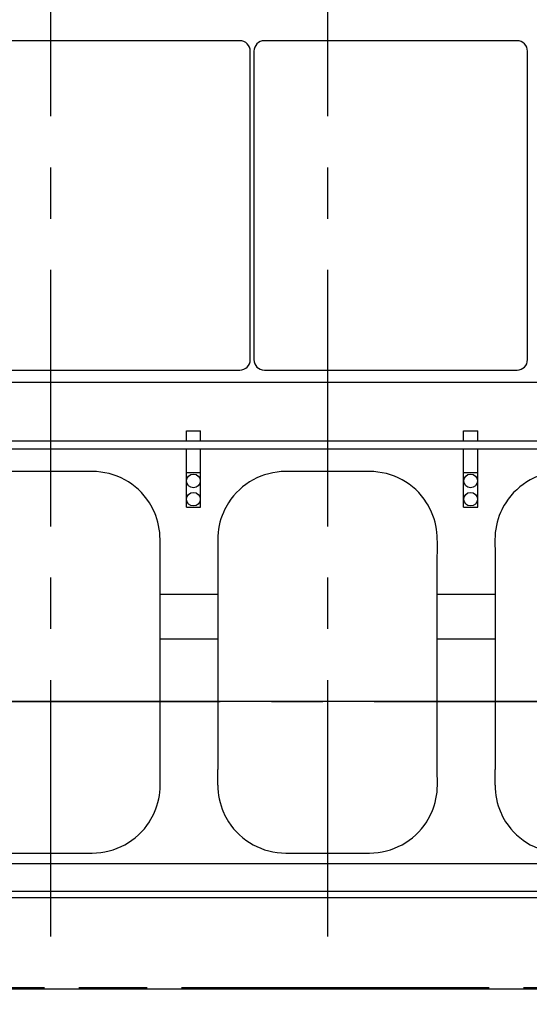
# Model space of a CAD drawing. Header units: millimetres. Extents: x 0 to 1189, y 0 to 841.
# Tile 5 of 103: x 267 to 315, y 151 to 245. Entities that reach past the tile are written whole.
import ezdxf
from ezdxf.enums import TextEntityAlignment as Align

# ---------------------------------------------------------------- set-up
doc = ezdxf.new("R2010")
doc.units = ezdxf.units.MM
doc.header["$LTSCALE"] = 65.395
doc.linetypes.add('CENTER', pattern=[0.6, 0.375, -0.075, 0.075, -0.075])
doc.linetypes.add('PHANTOM', pattern=[0.8, 0.45, -0.05, 0.1, -0.05, 0.1, -0.05])
doc.layers.get('0').update_dxf_attribs({"linetype": 'CONTINUOUS'})
for name, color, linetype in [('1907_210700_40_SIMPLE1_T2_X_PBL570', 7, 'CONTINUOUS'), ('1907_210700_40_SIMPLE1_T2_X_PBL602', 7, 'CONTINUOUS'), ('1907_210700_40_SIMPLE1_X_ABL569', 7, 'CONTINUOUS'), ('1907_210700_40_SIMPLE1_X_ABL601', 7, 'CONTINUOUS'), ('1907_734000_04_SIMPLE1_C_ABL467', 7, 'CONTINUOUS'), ('1907_734000_04_SIMPLE1_T1_C_PBL468', 7, 'CONTINUOUS'), ('1937_111000_09_SIMPLE1_D_ABL469', 7, 'CONTINUOUS'), ('1937_111000_09_SIMPLE1_T1_D_PBL470', 7, 'CONTINUOUS'), ('1937_111200_09_SIMPLE1_B_ABL473', 7, 'CONTINUOUS'), ('1937_111200_09_SIMPLE1_T12_B_PBL537', 7, 'CONTINUOUS'), ('1937_111200_09_SIMPLE1_T12_B_PBL538', 7, 'CONTINUOUS'), ('1937_111200_09_SIMPLE1_T12_B_PBL539', 7, 'CONTINUOUS'), ('1937_111200_09_SIMPLE1_T7_B_PBL568', 7, 'CONTINUOUS'), ('1937_111200_09_SIMPLE1_T7_B_PBL593', 7, 'CONTINUOUS'), ('32007_040000_TLKGS_KS_V_ABL454', 7, 'CONTINUOUS'), ('32007_041000_TLKGS_KS_V_ABL455', 7, 'CONTINUOUS'), ('32067_000000_TLKGS_MARKETING_ABL449', 7, 'CONTINUOUS'), ('32067_030000_TLKGS_V_ABL450', 7, 'CONTINUOUS'), ('32067_100000_TLKGS_V_ABL451', 7, 'CONTINUOUS'), ('32067_152000_01_SIMPLE1_T1_X_PBL453', 7, 'CONTINUOUS'), ('32067_152000_01_SIMPLE1_X_ABL452', 7, 'CONTINUOUS'), ('32067_200000_TLKGS_V_ABL494', 7, 'CONTINUOUS'), ('32067_300000_TLKGS_V_ABL484', 7, 'CONTINUOUS'), ('32067_390200_01_SIMPLE1_T1_X_PBL504', 7, 'CONTINUOUS'), ('32067_390200_01_SIMPLE1_X_ABL503', 7, 'CONTINUOUS'), ('right_6_VBL448', 7, 'CONTINUOUS')]:
    doc.layers.add(name, color=color, linetype=linetype)
doc.styles.get("Standard").update_dxf_attribs({"font": 'txt', "width": 0.6})
doc.dimstyles.new('DIMSTYLE_1', dxfattribs={"dimtxt": 3.5, "dimasz": 3.5, "dimexe": 1.8, "dimexo": 0, "dimgap": 0.875, "dimtad": 1, "dimlfac": 20, "dimdsep": 46, "dimtxsty": 'Standard', "dimblk": '_FILLED', "dimblk1": '_FILLED', "dimblk2": '_FILLED', "dimcen": 0.09, "dimadec": 0, "dimazin": 0, "dimtp": 2, "dimtm": 2, "dimtfac": 1, "dimtofl": 0, "dimtmove": 0, "dimatfit": 3, "dimldrblk": '_FILLED', "dimfxl": 1, "dimtolj": 1, "dimarcsym": 0})

# ---------------------------------------------------------------- blocks, each defined once
blk = doc.blocks.new('_FILLED')
at = {"color": 0, "linetype": 'ByBlock'}
blk.add_solid([(0, 0), (-1, 0.167), (-1, -0.167)], dxfattribs=at)
blk = doc.blocks.new('*D7')
at = {"color": 2, "linetype": 'Continuous'}
for p, q in [((399.2, 163.276), (399.2, 98.574)), ((190, 122.65), (190, 98.574)), ((190, 100.374), (294.6, 100.374)), ((399.2, 100.374), (294.6, 100.374))]:
    blk.add_line(p, q, dxfattribs=at)
at = {"color": 2, "linetype": 'Continuous', "xscale": 3.5, "yscale": 3.5, "zscale": 3.5, "rotation": 180}
blk.add_blockref('_FILLED', (190, 100.374), dxfattribs=at)
at = {"color": 2, "linetype": 'Continuous', "xscale": 3.5, "yscale": 3.5, "zscale": 3.5}
blk.add_blockref('_FILLED', (399.2, 100.374), dxfattribs=at)
at = {"color": 2, "linetype": 'Continuous', "width": 0.636905}
blk.add_text('4184', height=3.5, dxfattribs=at).set_placement((294.6, 101.249), align=Align.CENTER)
blk = doc.blocks.new('*D15')
at = {"color": 2, "linetype": 'Continuous'}
for p, q in [((206.912, 350.224), (105.6, 350.224)), ((107.4, 350.224), (107.4, 265.099)), ((107.4, 179.974), (107.4, 265.099)), ((391.024, 179.974), (105.6, 179.974))]:
    blk.add_line(p, q, dxfattribs=at)
at = {"color": 2, "linetype": 'Continuous', "xscale": 3.5, "yscale": 3.5, "zscale": 3.5}
for p, rotation in [((107.4, 350.224), 90), ((107.4, 179.974), 270)]:
    blk.add_blockref('_FILLED', p, dxfattribs=dict(at, rotation=rotation))
at = {"color": 2, "linetype": 'Continuous', "width": 0.654762}
blk.add_text('3405', height=3.5, rotation=90, dxfattribs=at).set_placement((106.525, 265.099), align=Align.CENTER)
blk = doc.blocks.new('32067_152000_01_SIMPLE1_T1_X_PBL453', base_point=(271.025, 132.585))
at = {"layer": '32067_152000_01_SIMPLE1_T1_X_PBL453', "color": 8, "linetype": 'PHANTOM'}
blk.add_line((229.707, 152.624), (328.793, 152.624), dxfattribs=at)
blk = doc.blocks.new('32067_152000_01_SIMPLE1_X_ABL452', base_point=(271.025, 135.999))
at = {"layer": '32067_152000_01_SIMPLE1_T1_X_PBL453'}
blk.add_blockref('32067_152000_01_SIMPLE1_T1_X_PBL453', (271.025, 132.585), dxfattribs=at)
blk = doc.blocks.new('1937_111000_09_SIMPLE1_T1_D_PBL470', base_point=(257.95, 199.599))
at = {"layer": '1937_111000_09_SIMPLE1_T1_D_PBL470', "color": 7, "linetype": 'Continuous'}
for p, q in [((354.45, 210.474), (175.35, 210.474)), ((285.506, 190.214), (279.989, 190.214)), ((312.005, 190.214), (306.489, 190.214)), ((279.989, 185.975), (285.506, 185.975)), ((306.489, 185.975), (312.005, 185.975)), ((159.4, 164.474), (358, 164.474)), ((159.4, 161.847), (358, 161.847)), ((159.4, 161.224), (358, 161.224)), ((159.4, 152.474), (358, 152.474))]:
    blk.add_line(p, q, dxfattribs=at)
blk = doc.blocks.new('1937_111000_09_SIMPLE1_D_ABL469', base_point=(257.95, 199.599))
at = {"layer": '1937_111000_09_SIMPLE1_T1_D_PBL470'}
blk.add_blockref('1937_111000_09_SIMPLE1_T1_D_PBL470', (257.95, 199.599), dxfattribs=at)
blk = doc.blocks.new('1937_111200_09_SIMPLE1_T12_B_PBL537', base_point=(269.494, 183.724))
at = {"layer": '1937_111200_09_SIMPLE1_T12_B_PBL537', "color": 7, "linetype": 'Continuous'}
for p, q in [((273.498, 201.974), (265.488, 201.974)), ((258.998, 195.467), (259.007, 193.985)), ((259.007, 193.985), (259.007, 173.475)), ((279.989, 173.468), (279.989, 193.978)), ((279.998, 171.969), (279.989, 173.468)), ((278.972, 168.469), (278.983, 168.485)), ((265.499, 165.474), (273.498, 165.474))]:
    blk.add_line(p, q, dxfattribs=at)
for centre, radius, start, end in [((265.508, 195.457), 6.517, 90.17319, 147.21732), ((273.498, 195.474), 6.5, 32.69397, 90), ((265.445, 195.498), 6.442, 147.21732, 156.50562), ((273.522, 195.555), 6.436, 22.99226, 32.20556), ((265.498, 195.474), 6.501, 156.50562, 180.06681), ((273.498, 195.474), 6.49, 359.98279, 23.56451), ((267.891, 194.72), 12.121, 356.48901, 3.55703), ((224.46, 172.722), 34.555, 358.77532, 1.24825), ((265.498, 171.974), 6.492, 179.91781, 203.63011), ((273.498, 171.974), 6.499, 336.5214, 359.95369), ((265.472, 171.899), 6.437, 203.11045, 212.14545), ((273.554, 171.941), 6.435, 327.52094, 336.5982), ((265.498, 171.974), 6.5, 212.5834, 270.00309), ((273.498, 171.974), 6.5, 270, 327.37003)]:
    blk.add_arc(centre, radius, start, end, dxfattribs=at)
blk = doc.blocks.new('1937_111200_09_SIMPLE1_T12_B_PBL538', base_point=(295.994, 183.724))
at = {"layer": '1937_111200_09_SIMPLE1_T12_B_PBL538', "color": 7, "linetype": 'Continuous'}
for p, q in [((299.998, 201.974), (291.988, 201.974)), ((285.497, 195.467), (285.506, 193.985)), ((285.506, 193.985), (285.506, 173.475)), ((306.489, 173.468), (306.489, 193.978)), ((306.497, 171.969), (306.489, 173.468)), ((305.472, 168.469), (305.482, 168.485)), ((291.998, 165.474), (299.998, 165.474))]:
    blk.add_line(p, q, dxfattribs=at)
for centre, radius, start, end in [((292.007, 195.457), 6.517, 90.17319, 147.21732), ((299.998, 195.474), 6.5, 32.69397, 90), ((291.944, 195.498), 6.442, 147.21732, 156.50562), ((300.022, 195.555), 6.436, 22.99226, 32.20556), ((291.998, 195.474), 6.501, 156.50562, 180.06681), ((299.998, 195.474), 6.49, 359.98279, 23.56451), ((294.391, 194.72), 12.121, 356.48901, 3.55703), ((250.96, 172.722), 34.555, 358.77532, 1.24825), ((291.998, 171.974), 6.492, 179.91781, 203.63011), ((299.998, 171.974), 6.499, 336.5214, 359.95369), ((291.971, 171.899), 6.437, 203.11045, 212.14545), ((300.054, 171.941), 6.435, 327.52094, 336.5982), ((291.998, 171.974), 6.5, 212.5834, 270.00309), ((299.998, 171.974), 6.5, 270, 327.37003)]:
    blk.add_arc(centre, radius, start, end, dxfattribs=at)
blk = doc.blocks.new('1937_111200_09_SIMPLE1_T12_B_PBL539', base_point=(322.493, 183.724))
at = {"layer": '1937_111200_09_SIMPLE1_T12_B_PBL539', "color": 7, "linetype": 'Continuous'}
for p, q in [((326.497, 201.974), (318.487, 201.974)), ((311.997, 195.467), (312.005, 193.985)), ((312.005, 193.985), (312.005, 173.475)), ((332.988, 173.468), (332.988, 193.978)), ((332.997, 171.969), (332.988, 173.468)), ((331.971, 168.469), (331.981, 168.485)), ((318.498, 165.474), (326.497, 165.474))]:
    blk.add_line(p, q, dxfattribs=at)
for centre, radius, start, end in [((318.507, 195.457), 6.517, 90.17319, 147.21732), ((326.497, 195.474), 6.5, 32.69397, 90), ((318.444, 195.498), 6.442, 147.21732, 156.50562), ((326.521, 195.555), 6.436, 22.99226, 32.20556), ((318.497, 195.474), 6.501, 156.50562, 180.06681), ((326.497, 195.474), 6.49, 359.98279, 23.56451), ((320.89, 194.72), 12.121, 356.48901, 3.55703), ((277.459, 172.722), 34.555, 358.77532, 1.24825), ((318.497, 171.974), 6.492, 179.91781, 203.63011), ((326.497, 171.974), 6.499, 336.5214, 359.95369), ((318.471, 171.899), 6.437, 203.11045, 212.14545), ((326.553, 171.941), 6.435, 327.52094, 336.5982), ((318.497, 171.974), 6.5, 212.5834, 270.00309), ((326.497, 171.974), 6.5, 270, 327.37003)]:
    blk.add_arc(centre, radius, start, end, dxfattribs=at)
blk = doc.blocks.new('1937_111200_09_SIMPLE1_T7_B_PBL568', base_point=(275.538, 227.424))
at = {"layer": '1937_111200_09_SIMPLE1_T7_B_PBL568', "color": 7, "linetype": 'Continuous'}
for p, q in [((287.613, 243.174), (263.463, 243.174)), ((262.463, 242.174), (262.463, 212.674)), ((288.613, 212.674), (288.613, 242.174)), ((263.463, 211.674), (287.613, 211.674))]:
    blk.add_line(p, q, dxfattribs=at)
for centre, start, end in [((263.463, 242.174), 90, 180), ((287.613, 242.174), 0, 90), ((263.463, 212.674), 180, 270), ((287.613, 212.674), 270, 360)]:
    blk.add_arc(centre, 1, start, end, dxfattribs=at)
blk = doc.blocks.new('1937_111200_09_SIMPLE1_T7_B_PBL593', base_point=(302.034, 227.424))
at = {"layer": '1937_111200_09_SIMPLE1_T7_B_PBL593', "color": 7, "linetype": 'Continuous'}
for p, q in [((314.109, 243.174), (289.959, 243.174)), ((288.959, 242.174), (288.959, 212.674)), ((315.109, 212.674), (315.109, 242.174)), ((289.959, 211.674), (314.109, 211.674))]:
    blk.add_line(p, q, dxfattribs=at)
for centre, start, end in [((289.959, 242.174), 90, 180), ((314.109, 242.174), 0, 90), ((289.959, 212.674), 180, 270), ((314.109, 212.674), 270, 360)]:
    blk.add_arc(centre, 1, start, end, dxfattribs=at)
blk = doc.blocks.new('1937_111200_09_SIMPLE1_B_ABL473', base_point=(257.45, 204.912))
at = {"layer": '1937_111200_09_SIMPLE1_T12_B_PBL537'}
blk.add_blockref('1937_111200_09_SIMPLE1_T12_B_PBL537', (269.494, 183.724), dxfattribs=at)
at = {"layer": '1937_111200_09_SIMPLE1_T12_B_PBL538'}
blk.add_blockref('1937_111200_09_SIMPLE1_T12_B_PBL538', (295.994, 183.724), dxfattribs=at)
at = {"layer": '1937_111200_09_SIMPLE1_T12_B_PBL539'}
blk.add_blockref('1937_111200_09_SIMPLE1_T12_B_PBL539', (322.493, 183.724), dxfattribs=at)
at = {"layer": '1937_111200_09_SIMPLE1_T7_B_PBL568'}
blk.add_blockref('1937_111200_09_SIMPLE1_T7_B_PBL568', (275.538, 227.424), dxfattribs=at)
at = {"layer": '1937_111200_09_SIMPLE1_T7_B_PBL593'}
blk.add_blockref('1937_111200_09_SIMPLE1_T7_B_PBL593', (302.034, 227.424), dxfattribs=at)
blk = doc.blocks.new('32067_100000_TLKGS_V_ABL451', base_point=(271.025, 196.624))
at = {"layer": '1937_111000_09_SIMPLE1_D_ABL469'}
blk.add_blockref('1937_111000_09_SIMPLE1_D_ABL469', (257.95, 199.599), dxfattribs=at)
at = {"layer": '1937_111200_09_SIMPLE1_B_ABL473'}
blk.add_blockref('1937_111200_09_SIMPLE1_B_ABL473', (257.45, 204.912), dxfattribs=at)
at = {"layer": '32067_152000_01_SIMPLE1_X_ABL452'}
blk.add_blockref('32067_152000_01_SIMPLE1_X_ABL452', (271.025, 135.999), dxfattribs=at)
blk = doc.blocks.new('32067_390200_01_SIMPLE1_T1_X_PBL504', base_point=(262.363, 202.224))
at = {"layer": '32067_390200_01_SIMPLE1_T1_X_PBL504', "color": 7, "linetype": 'Continuous'}
for p, q in [((282.5, 205.874), (283.85, 205.874)), ((282.5, 204.874), (282.5, 205.874)), ((283.85, 204.874), (283.85, 205.874)), ((309, 205.874), (310.35, 205.874)), ((309, 204.874), (309, 205.874)), ((310.35, 204.874), (310.35, 205.874)), ((336.85, 204.874), (187.875, 204.874)), ((335.5, 204.124), (187.875, 204.124)), ((282.5, 198.574), (282.5, 204.124)), ((283.85, 198.574), (283.85, 204.124)), ((309, 198.574), (309, 204.124)), ((310.35, 198.574), (310.35, 204.124)), ((282.5, 201.884), (283.85, 201.884)), ((309, 201.884), (310.35, 201.884)), ((282.5, 198.574), (283.85, 198.574)), ((309, 198.574), (310.35, 198.574))]:
    blk.add_line(p, q, dxfattribs=at)
for centre in [(283.175, 201.074), (309.675, 201.074), (283.175, 199.324), (309.675, 199.324)]:
    blk.add_circle(centre, 0.65, dxfattribs=at)
blk = doc.blocks.new('32067_390200_01_SIMPLE1_X_ABL503', base_point=(262.363, 202.224))
at = {"layer": '32067_390200_01_SIMPLE1_T1_X_PBL504'}
blk.add_blockref('32067_390200_01_SIMPLE1_T1_X_PBL504', (262.363, 202.224), dxfattribs=at)
blk = doc.blocks.new('32067_300000_TLKGS_V_ABL484', base_point=(254.3, 226.562))
at = {"layer": '32067_390200_01_SIMPLE1_X_ABL503'}
blk.add_blockref('32067_390200_01_SIMPLE1_X_ABL503', (262.363, 202.224), dxfattribs=at)
blk = doc.blocks.new('1907_210700_40_SIMPLE1_T2_X_PBL570', base_point=(269.5, 227.523))
at = {"layer": '1907_210700_40_SIMPLE1_T2_X_PBL570', "color": 2, "linetype": 'CENTER'}
blk.add_line((269.5, 299.723), (269.5, 155.323), dxfattribs=at)
blk = doc.blocks.new('1907_210700_40_SIMPLE1_X_ABL569', base_point=(269.5, 227.523))
at = {"layer": '1907_210700_40_SIMPLE1_T2_X_PBL570'}
blk.add_blockref('1907_210700_40_SIMPLE1_T2_X_PBL570', (269.5, 227.523), dxfattribs=at)
blk = doc.blocks.new('1907_210700_40_SIMPLE1_T2_X_PBL602', base_point=(296, 227.651))
at = {"layer": '1907_210700_40_SIMPLE1_T2_X_PBL602', "color": 2, "linetype": 'CENTER'}
blk.add_line((296, 299.723), (296, 155.578), dxfattribs=at)
blk = doc.blocks.new('1907_210700_40_SIMPLE1_X_ABL601', base_point=(296, 227.651))
at = {"layer": '1907_210700_40_SIMPLE1_T2_X_PBL602'}
blk.add_blockref('1907_210700_40_SIMPLE1_T2_X_PBL602', (296, 227.651), dxfattribs=at)
blk = doc.blocks.new('32067_200000_TLKGS_V_ABL494', base_point=(256.25, 238.829))
at = {"layer": '1907_210700_40_SIMPLE1_X_ABL569'}
blk.add_blockref('1907_210700_40_SIMPLE1_X_ABL569', (269.5, 227.523), dxfattribs=at)
at = {"layer": '1907_210700_40_SIMPLE1_X_ABL601'}
blk.add_blockref('1907_210700_40_SIMPLE1_X_ABL601', (296, 227.651), dxfattribs=at)
blk = doc.blocks.new('32067_030000_TLKGS_V_ABL450', base_point=(291.587, 232.691))
at = {"layer": '32067_100000_TLKGS_V_ABL451'}
blk.add_blockref('32067_100000_TLKGS_V_ABL451', (271.025, 196.624), dxfattribs=at)
at = {"layer": '32067_200000_TLKGS_V_ABL494'}
blk.add_blockref('32067_200000_TLKGS_V_ABL494', (256.25, 238.829), dxfattribs=at)
at = {"layer": '32067_300000_TLKGS_V_ABL484'}
blk.add_blockref('32067_300000_TLKGS_V_ABL484', (254.3, 226.562), dxfattribs=at)
blk = doc.blocks.new('1907_734000_04_SIMPLE1_T1_C_PBL468', base_point=(266.478, 175.399))
at = {"layer": '1907_734000_04_SIMPLE1_T1_C_PBL468', "color": 2, "linetype": 'CENTER'}
blk.add_line((143.493, 179.974), (389.463, 179.974), dxfattribs=at)
blk = doc.blocks.new('1907_734000_04_SIMPLE1_C_ABL467', base_point=(266.478, 175.399))
at = {"layer": '1907_734000_04_SIMPLE1_T1_C_PBL468'}
blk.add_blockref('1907_734000_04_SIMPLE1_T1_C_PBL468', (266.478, 175.399), dxfattribs=at)
blk = doc.blocks.new('32007_041000_TLKGS_KS_V_ABL455', base_point=(266.478, 189.471))
at = {"layer": '1907_734000_04_SIMPLE1_C_ABL467'}
blk.add_blockref('1907_734000_04_SIMPLE1_C_ABL467', (266.478, 175.399), dxfattribs=at)
blk = doc.blocks.new('32007_040000_TLKGS_KS_V_ABL454', base_point=(266.478, 189.471))
at = {"layer": '32007_041000_TLKGS_KS_V_ABL455'}
blk.add_blockref('32007_041000_TLKGS_KS_V_ABL455', (266.478, 189.471), dxfattribs=at)
blk = doc.blocks.new('32067_000000_TLKGS_MARKETING_ABL449', base_point=(286.534, 232.691))
at = {"layer": '32007_040000_TLKGS_KS_V_ABL454'}
blk.add_blockref('32007_040000_TLKGS_KS_V_ABL454', (266.478, 189.471), dxfattribs=at)
at = {"layer": '32067_030000_TLKGS_V_ABL450'}
blk.add_blockref('32067_030000_TLKGS_V_ABL450', (291.587, 232.691), dxfattribs=at)
blk = doc.blocks.new('RIGHT_6_VBL448', base_point=(289.04, 232.691))
at = {"layer": '32067_000000_TLKGS_MARKETING_ABL449'}
blk.add_blockref('32067_000000_TLKGS_MARKETING_ABL449', (286.534, 232.691), dxfattribs=at)

msp = doc.modelspace()

# ---------------------------------------------------------------- block references
at = {"layer": 'right_6_VBL448'}
msp.add_blockref('RIGHT_6_VBL448', (289.04045, 232.69128), dxfattribs=at)

# ---------------------------------------------------------------- dimensions: what is measured, and where the dimension line sits
at = {"color": 2, "linetype": 'Continuous'}
dim = msp.add_linear_dim(base=(107.4, 179.97427), p1=(206.91239, 350.22427), p2=(391.02421, 179.97427), angle=270, dimstyle='DIMSTYLE_1', dxfattribs=at)
dim.commit()
dim.dimension.update_dxf_attribs({"geometry": '*D15', "text_midpoint": (107.4, 264.76593), "dimtype": 160})
dim = msp.add_linear_dim(base=(399.19998, 100.37427), p1=(190, 122.65), p2=(399.19998, 163.27609), dimstyle='DIMSTYLE_1', dxfattribs=at)
dim.commit()
dim.dimension.update_dxf_attribs({"geometry": '*D7', "text_midpoint": (294.26665, 100.37427), "dimtype": 160})

doc.saveas('drawing.dxf')
